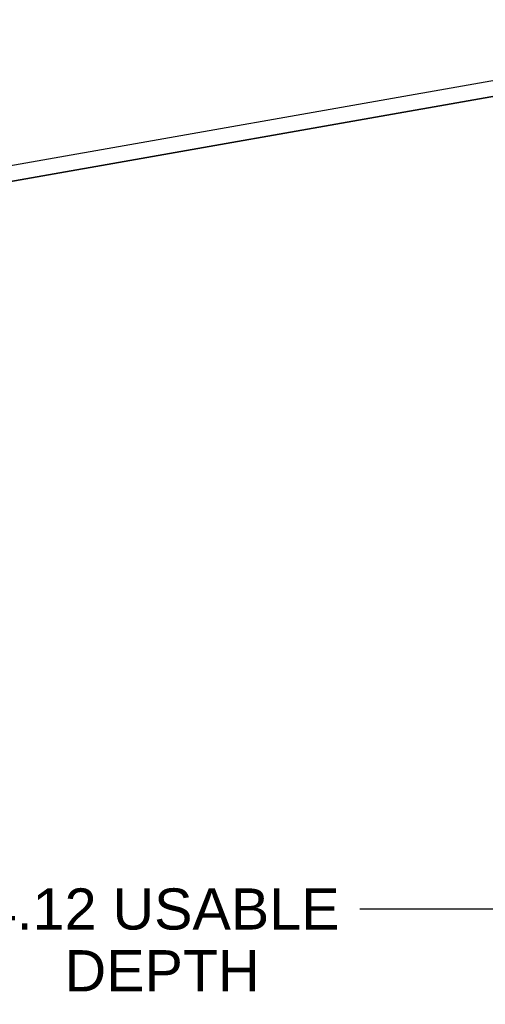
# Model space of a CAD drawing. Header units: inches. Extents: x 0 to 35.6, y 0 to 23.
# Tile 40 of 56: x 20.3 to 22.1, y 8.1 to 11.8. Entities that reach past the tile are written whole.
import ezdxf

# ---------------------------------------------------------------- set-up
doc = ezdxf.new("R2010")
doc.units = ezdxf.units.IN
doc.header["$LTSCALE"] = 1.957805
doc.header["$MEASUREMENT"] = 0
doc.layers.get('0').update_dxf_attribs({"linetype": 'CONTINUOUS'})
doc.layers.add('DIMENSIONS', color=7, linetype='CONTINUOUS')
doc.styles.get("Standard").update_dxf_attribs({"font": 'arial.ttf'})
doc.dimstyles.new('DIMSTYLE_1', dxfattribs={"dimtxt": 0.157043, "dimasz": 0.209391, "dimexe": 0.09, "dimexo": 0.07, "dimgap": 0.0375, "dimtad": 0, "dimtih": 1, "dimtoh": 1, "dimzin": 4, "dimdsep": 46, "dimtxsty": 'Standard', "dimblk": '_FILLED', "dimblk1": '_FILLED', "dimblk2": '_FILLED', "dimcen": 0.09, "dimazin": 1, "dimtfac": 1, "dimtofl": 0, "dimtmove": 0, "dimatfit": 3, "dimldrblk": '_FILLED', "dimfxl": 0, "dimtolj": 1, "dimtzin": 4, "dimarcsym": 0})

# ---------------------------------------------------------------- blocks, each defined once
blk = doc.blocks.new('_FILLED')
at = {"color": 0, "linetype": 'ByBlock'}
blk.add_solid([(0, 0), (-1, 0.2), (-1, -0.2)], dxfattribs=at)
blk = doc.blocks.new('*D17')
at = {"layer": 'DIMENSIONS', "color": 2, "linetype": 'Continuous'}
for p, q in [((18.765, 8.4231), (20.0693, 8.4231)), ((22.882, 8.4231), (21.5778, 8.4231))]:
    blk.add_line(p, q, dxfattribs=at)
at = {"layer": 'DIMENSIONS', "color": 2, "linetype": 'Continuous', "xscale": 0.2093908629, "yscale": 0.2093908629, "zscale": 0.2093908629, "rotation": 180}
blk.add_blockref('_FILLED', (18.765, 8.4231), dxfattribs=at)
at = {"layer": 'DIMENSIONS', "color": 2, "linetype": 'Continuous', "xscale": 0.2093908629, "yscale": 0.2093908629, "zscale": 0.2093908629}
blk.add_blockref('_FILLED', (22.882, 8.4231), dxfattribs=at)
at = {"layer": 'DIMENSIONS', "color": 2, "linetype": 'Continuous', "insert": (20.8235, 8.5017), "char_height": 0.157043, "width": 1.351505, "attachment_point": 2, "line_spacing_factor": 0.9}
blk.add_mtext('4.12 USABLE\\PDEPTH', dxfattribs=at)

msp = doc.modelspace()

# ---------------------------------------------------------------- linework, layer by layer
at = {"color": 3, "linetype": 'Continuous'}
for p, q in [((19.4924, 11.1273), (23.3983, 11.816)), ((19.513, 11.0694), (23.393, 11.7535))]:
    msp.add_line(p, q, dxfattribs=at)
at = {"color": 7, "linetype": 'Continuous'}
msp.add_line((23.3409, 11.745), (19.5093, 11.0694), dxfattribs=at)

# ---------------------------------------------------------------- dimensions: what is measured, and where the dimension line sits
at = {"layer": 'DIMENSIONS', "color": 2, "linetype": 'Continuous'}
dim = msp.add_linear_dim(base=(18.765, 8.4231), p1=(22.882, 9.2216), p2=(18.765, 11.0694), angle=180, text='<> USABLE\\PDEPTH', dimstyle='DIMSTYLE_1', dxfattribs=at)
dim.commit()
dim.dimension.update_dxf_attribs({"geometry": '*D17', "text_midpoint": (20.8235, 8.3054), "dimtype": 160})

doc.saveas('drawing.dxf')
